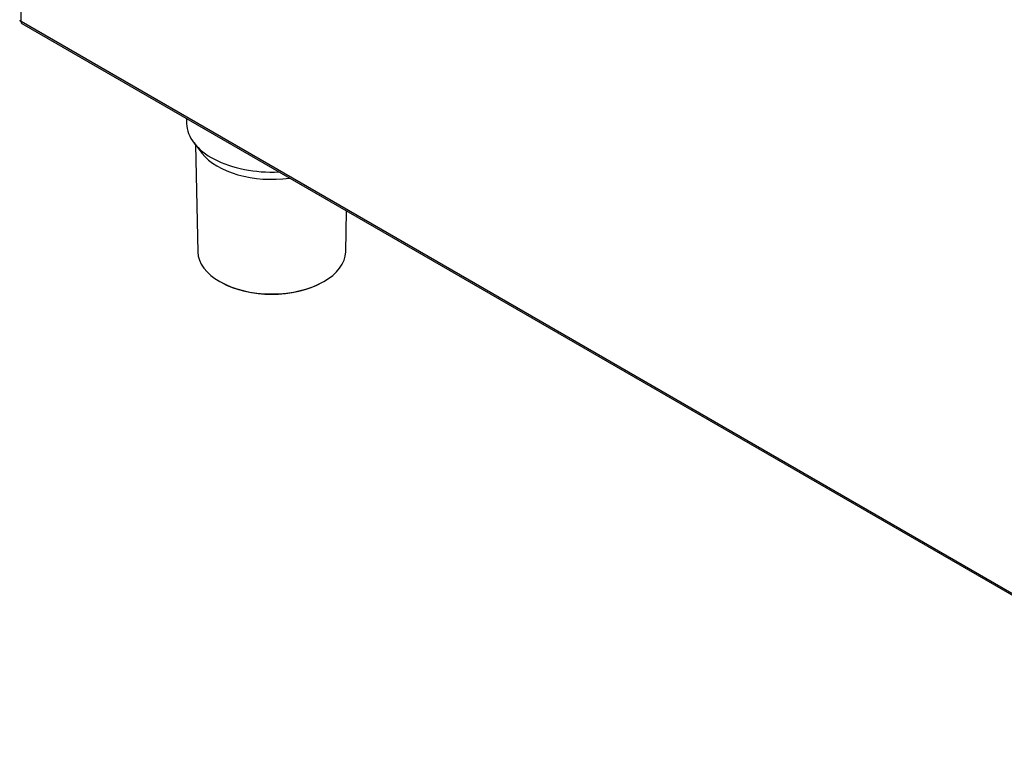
# Model space of a CAD drawing. Header units: millimetres. Extents: x -40 to 419, y 0 to 295.
# Tile 52 of 85: x 310 to 335, y 83 to 103. Entities that reach past the tile are written whole.
import ezdxf

# ---------------------------------------------------------------- set-up
doc = ezdxf.new("R2010")
doc.units = ezdxf.units.MM
doc.layers.add('BW4C_TWINTOWER_H', color=7, linetype='Continuous')
doc.layers.add('Standard', color=7, linetype='Continuous')

# ---------------------------------------------------------------- blocks, each defined once
blk = doc.blocks.new('SE')
at = {"layer": 'BW4C_TWINTOWER_H', "color": 7, "linetype": 'Continuous'}
for p, q in [((309.682, 102.494), (309.682, 123.527)), ((342.746, 83.404), (309.682, 102.494)), ((309.707, 102.439), (342.771, 83.349)), ((314.011, 99.954), (314.014, 99.826)), ((314.208, 99.317), (314.415, 99.05)), ((314.246, 99.268), (314.306, 96.472)), ((318.175, 96.472), (318.198, 97.537))]:
    blk.add_line(p, q, dxfattribs=at)
for centre, major_axis, start_param, end_param in [((309.767, 102.543), (0.12, 0), 3.141593, 3.926991), ((309.767, 102.543), (0.06, 0.104), 2.356195, 3.141593), ((316.24, 99.842), (-2.227, 0), 0.012343, 1.653395), ((316.24, 99.521), (-2, 0), 0.420534, 1.805421), ((316.24, 96.486), (1.935, 0), 3.153936, 6.270842), ((316.24, 96.446), (-1.885, 0), 0.79045, 2.351143)]:
    blk.add_ellipse(centre, major_axis=major_axis, ratio=0.57735, start_param=start_param, end_param=end_param, dxfattribs=at)

msp = doc.modelspace()

# ---------------------------------------------------------------- block references
at = {"layer": 'Standard'}
msp.add_blockref('SE', (0, 0), dxfattribs=at)

doc.saveas('drawing.dxf')
